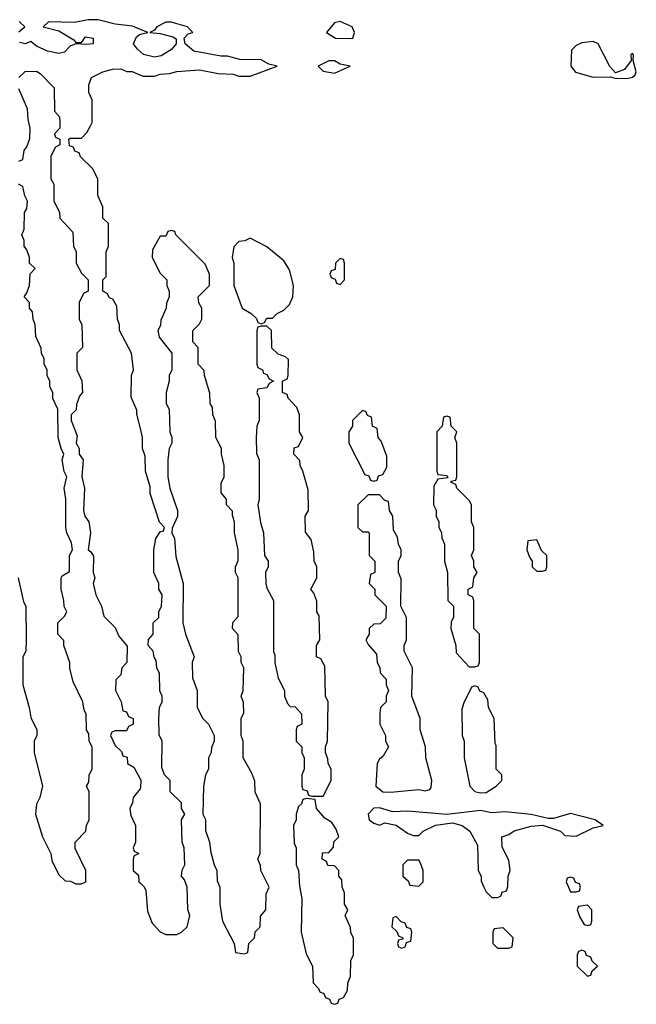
# Model space of a CAD drawing. Header units: inches. Extents: x 2769379 to 2883802, y 684208 to 828654.
# Tile 229 of 256: x 2849571 to 2851764, y 763914 to 767415. Entities that reach past the tile are written whole.
import ezdxf

# ---------------------------------------------------------------- set-up
doc = ezdxf.new("R2010")
doc.units = ezdxf.units.IN
doc.header["$MEASUREMENT"] = 0
doc.layers.add('C8746', color=7, linetype='Continuous')
doc.layers.add('C8756', color=7, linetype='Continuous')

msp = doc.modelspace()

# ---------------------------------------------------------------- linework, layer by layer
at = {"layer": 'C8746', "color": 2, "elevation": 2}
for points in [[(2849567.5, 767372.5), (2849588.7, 767390), (2849569.2, 767409.2)], [(2850000, 767380.7), (2849972.1, 767392.1), (2849910, 767399), (2849850, 767415.3), (2849814.6, 767414.6), (2849765.6, 767405.6), (2849672.7, 767407.3), (2849654, 767390), (2849710, 767376), (2849763.6, 767343.6), (2849770, 767334), (2849790, 767334), (2849805.2, 767354.8), (2849832, 767350), (2849832, 767330), (2849810, 767326.6), (2849770, 767329.3), (2849750, 767321.2), (2849730, 767299.3), (2849710, 767295.1), (2849670, 767303.7), (2849630, 767320.9), (2849610, 767337.2), (2849590, 767329.5), (2849570, 767334)], [(2850000, 767300.9), (2849989.3, 767310), (2849976, 767330), (2849986, 767354), (2849997.2, 767362.8), (2850000, 767363.5)], [(2849568, 767210), (2849590, 767231.3), (2849630, 767232), (2849643.6, 767223.6), (2849692.7, 767172.7), (2849694, 767090), (2849712, 767070), (2849714, 767050), (2849714, 767030), (2849694, 767010), (2849698, 766998), (2849714, 766990), (2849714, 766970), (2849698, 766962), (2849682, 766930), (2849682, 766850), (2849692, 766830), (2849691.6, 766771.6), (2849712, 766730), (2849714, 766710), (2849759.6, 766659.6), (2849762, 766610), (2849772, 766590), (2849772, 766550), (2849790, 766514), (2849814, 766490), (2849814, 766450), (2849798, 766442), (2849782, 766410), (2849782, 766350), (2849792, 766330), (2849794, 766250), (2849774, 766230), (2849774, 766170), (2849791.6, 766131.6), (2849794, 766090), (2849783.6, 766076.4), (2849772.7, 766047.3), (2849771.6, 766028.4), (2849754, 766010), (2849754, 765990), (2849775.3, 765935.3), (2849772, 765910), (2849782, 765890), (2849782, 765870), (2849796, 765850), (2849792, 765790), (2849801, 765750), (2849798, 765670), (2849802, 765650), (2849816, 765630), (2849822.8, 765590), (2849814, 765530), (2849823.6, 765523.6), (2849832.7, 765507.3), (2849832, 765450), (2849838, 765430), (2849832, 765410), (2849842, 765370), (2849862, 765330), (2849870, 765294), (2849910, 765254), (2849923.6, 765223.6), (2849952.7, 765187.3), (2849952, 765130), (2849934, 765110), (2849930, 765086), (2849912.7, 765067.3), (2849912, 765030), (2849932, 764990), (2849938, 764958), (2849950, 764954), (2849958, 764938), (2849974, 764930), (2849974, 764910), (2849958, 764902), (2849950, 764886), (2849910, 764886), (2849898, 764882), (2849894, 764870), (2849910, 764834), (2849932.7, 764812.7), (2849938, 764798), (2849952.7, 764792.7), (2849954, 764770), (2849976.9, 764756.9), (2850000, 764713.7)], [(2850000, 765962), (2849987.3, 766012.7), (2849987.3, 766027.3), (2849967.3, 766072.7), (2849968, 766150), (2849975.3, 766170), (2849968, 766230), (2849926, 766310), (2849926, 766330), (2849918, 766350), (2849916.4, 766396.4), (2849902, 766422), (2849890, 766426), (2849882, 766442), (2849866, 766450), (2849866, 766490), (2849878, 766502), (2849878, 766590), (2849886, 766610), (2849886, 766690), (2849866, 766710), (2849866, 766750), (2849848, 766790), (2849848, 766850), (2849830, 766886), (2849787.3, 766927.3), (2849782, 766942), (2849767.3, 766947.3), (2849762, 766962), (2849747.3, 766967.3), (2849746, 766990), (2849750, 766994), (2849790, 766994), (2849810, 767014), (2849822, 767038), (2849828, 767050), (2849828, 767130), (2849816.4, 767156.4), (2849816.4, 767183.6), (2849826, 767210), (2849866, 767230), (2849900.2, 767239.8), (2849930, 767241), (2849951.6, 767231.6), (2849971.1, 767231.1), (2850000, 767218.4)], [(2849567.3, 766912.7), (2849582, 766918), (2849586, 766950), (2849596.4, 766963.6), (2849607.3, 766992.7), (2849608, 767030), (2849600.2, 767060.2), (2849598, 767098), (2849568, 767170)], [(2849564.7, 765430), (2849584.7, 765344.7), (2849592, 765330), (2849594, 765210), (2849592, 765170), (2849582, 765150), (2849582, 765050), (2849604.7, 764970), (2849610, 764934), (2849632, 764890), (2849632, 764870), (2849622, 764850), (2849622, 764810), (2849651.3, 764690), (2849642, 764650), (2849630, 764626), (2849626.8, 764590), (2849651.3, 764510), (2849682, 764450), (2849685.4, 764425.4), (2849710, 764374), (2849732.7, 764352.7), (2849751.6, 764351.6), (2849770, 764342), (2849790, 764342), (2849806, 764350), (2849806, 764390), (2849768.4, 764468.4), (2849768, 764490), (2849806, 764530), (2849808, 764550), (2849818, 764570), (2849818, 764670), (2849808, 764690), (2849816.4, 764703.6), (2849818, 764730), (2849828, 764750), (2849828, 764830), (2849818, 764850), (2849816.4, 764876.4), (2849808, 764890), (2849807.3, 764947.3), (2849800.4, 764960.4), (2849795.3, 764990), (2849760.4, 765060.4), (2849748.9, 765108.9), (2849748.7, 765130), (2849728, 765190), (2849727.3, 765207.3), (2849706, 765230), (2849706, 765270), (2849730, 765294), (2849738, 765310), (2849728.4, 765328.4), (2849728, 765350), (2849718, 765390), (2849718, 765430), (2849722, 765438), (2849747.3, 765452.7), (2849748, 765510), (2849758, 765530), (2849754.6, 765554.6), (2849738, 765590), (2849735.3, 765610), (2849735.3, 765710), (2849728.7, 765750), (2849738, 765790), (2849728.4, 765808.4), (2849722, 765850), (2849728, 765870), (2849718, 765890), (2849708, 765930), (2849706, 766030), (2849688.4, 766068.4), (2849688, 766090), (2849678, 766110), (2849678, 766130), (2849668, 766150), (2849668, 766170), (2849658, 766190), (2849658, 766210), (2849648.4, 766228.4), (2849647.3, 766247.3), (2849628.4, 766288.4), (2849626, 766330), (2849618, 766350), (2849616.4, 766376.4), (2849606, 766390), (2849606, 766410), (2849586, 766430), (2849596.4, 766443.6), (2849606, 766470), (2849608.4, 766511.6), (2849626, 766530), (2849606, 766550), (2849606, 766570), (2849596.4, 766596.4), (2849586, 766610), (2849586, 766630), (2849578, 766650), (2849586, 766670), (2849588, 766730), (2849596.4, 766743.6), (2849598, 766770), (2849588.4, 766788.4), (2849582, 766822), (2849566, 766830)], [(2850000, 764685.3), (2849999.6, 764680.4), (2849974, 764650), (2849972, 764630), (2849962, 764610), (2849965.4, 764585.4), (2849982, 764550), (2849982, 764490), (2849974, 764470), (2849978, 764458), (2849994, 764450), (2849978, 764442), (2849974, 764430), (2849974, 764390), (2849992.7, 764372.7), (2849994, 764350), (2850000, 764344.4)]]:
    msp.add_lwpolyline(points, dxfattribs=at)
at = {"layer": 'C8756', "color": 2, "elevation": 2}
for points in [[(2850000, 767218.4), (2850010, 767214), (2850050, 767214), (2850070, 767222), (2850103.6, 767223.6), (2850129.2, 767230.8), (2850210, 767237.3), (2850276.4, 767223.6), (2850330, 767222), (2850350, 767214), (2850390, 767214), (2850486, 767250), (2850457.2, 767257.2), (2850430, 767272), (2850353.4, 767273.4), (2850310, 767286), (2850285.6, 767285.6), (2850190, 767303.7), (2850159, 767330), (2850155.3, 767350), (2850170, 767364.7), (2850186, 767370), (2850168, 767390), (2850110, 767406), (2850090, 767406), (2850058, 767390), (2850050, 767378), (2850034, 767370), (2850070, 767366.7), (2850114.9, 767354.9), (2850126.8, 767346.8), (2850127.7, 767330), (2850110.3, 767309.7), (2850073.3, 767286.7), (2850050, 767282.4), (2850011.3, 767291.3), (2850000, 767300.9)], [(2850000, 767363.5), (2850026, 767370), (2850000, 767380.7)], [(2850000, 764344.4), (2850012.7, 764332.7), (2850019.6, 764319.6), (2850025.4, 764245.4), (2850042, 764202), (2850070, 764172), (2850090, 764162), (2850130, 764162), (2850146, 764170), (2850166, 764190), (2850175.3, 764230), (2850168.4, 764251.6), (2850166, 764330), (2850156.4, 764356.4), (2850146, 764370), (2850148.4, 764391.6), (2850158, 764410), (2850155.3, 764470), (2850148, 764490), (2850146, 764570), (2850158, 764590), (2850146, 764610), (2850146, 764630), (2850106, 764670), (2850106, 764710), (2850086, 764730), (2850076.4, 764756.4), (2850078, 764850), (2850067.3, 764872.7), (2850066, 764930), (2850068, 764970), (2850078, 764990), (2850078, 765010), (2850068.9, 765028.9), (2850068, 765090), (2850058, 765110), (2850056.4, 765136.4), (2850048.4, 765148.4), (2850046, 765170), (2850028, 765190), (2850028.4, 765211.6), (2850046, 765230), (2850046, 765270), (2850066, 765290), (2850066, 765310), (2850075.3, 765330), (2850078, 765370), (2850066, 765390), (2850066, 765410), (2850048, 765450), (2850048, 765530), (2850055.3, 765570), (2850070, 765594), (2850082, 765598), (2850086, 765610), (2850068.4, 765628.4), (2850035.3, 765730), (2850034.6, 765754.6), (2850018, 765810), (2850016.4, 765863.6), (2850008, 765890), (2850008, 765930), (2850000, 765962)], [(2850000, 764713.7), (2850002, 764710), (2850000, 764685.3)]]:
    msp.add_lwpolyline(points, dxfattribs=at)
for points in [[(2850710, 767409.2), (2850690, 767404), (2850662, 767370), (2850694, 767350), (2850750, 767348.2), (2850755.3, 767350), (2850762, 767370), (2850753.2, 767390)], [(2851610, 767337.2), (2851570, 767333.2), (2851550, 767324), (2851533.2, 767306.8), (2851530.6, 767250), (2851548.2, 767228.2), (2851610, 767211), (2851672, 767212), (2851687.3, 767207.3), (2851730, 767206.8), (2851750, 767211.3), (2851760.4, 767219.6), (2851764, 767230), (2851752.3, 767270), (2851754, 767290), (2851750, 767295.3), (2851744.7, 767290), (2851746, 767270), (2851722, 767238), (2851690, 767226), (2851669.3, 767249.3), (2851628, 767330)], [(2850690, 767269), (2850670, 767268.7), (2850632, 767250), (2850650, 767232), (2850690, 767224.7), (2850746, 767250), (2850710, 767257.2)], [(2850110, 766666), (2850098, 766662), (2850090, 766646), (2850070, 766646), (2850043.6, 766596.4), (2850042, 766570), (2850070, 766514), (2850094, 766490), (2850094, 766470), (2850102, 766450), (2850102, 766430), (2850092.7, 766407.3), (2850092, 766390), (2850072.7, 766347.3), (2850071.6, 766328.4), (2850062, 766310), (2850066.4, 766286.4), (2850112, 766230), (2850112, 766170), (2850102, 766150), (2850102, 766130), (2850092, 766090), (2850092, 766050), (2850102, 766030), (2850104.7, 765950), (2850112, 765930), (2850112, 765910), (2850102, 765890), (2850098, 765850), (2850098, 765790), (2850104.7, 765750), (2850132, 765670), (2850131.6, 765648.4), (2850112.7, 765607.3), (2850112, 765590), (2850121, 765570), (2850126.4, 765506.4), (2850152, 765410), (2850151.3, 765270), (2850161, 765230), (2850191.3, 765150), (2850184.7, 765130), (2850185.4, 765074.6), (2850202, 765030), (2850202, 764970), (2850222, 764930), (2850242, 764910), (2850262, 764870), (2850262, 764850), (2850252.7, 764827.3), (2850252, 764810), (2850242, 764790), (2850242, 764750), (2850232, 764730), (2850224.7, 764690), (2850222, 764590), (2850231.3, 764571.3), (2850231.6, 764531.6), (2850246, 764490), (2850250, 764454), (2850262, 764410), (2850272, 764390), (2850272.7, 764352.7), (2850282, 764330), (2850282, 764270), (2850292, 764210), (2850334, 764130), (2850338, 764098), (2850370, 764094), (2850382, 764098), (2850386, 764130), (2850406, 764150), (2850408.4, 764171.6), (2850426, 764190), (2850427.3, 764227.3), (2850446, 764250), (2850447.3, 764307.3), (2850458, 764330), (2850428, 764390), (2850427.3, 764407.3), (2850418, 764430), (2850426, 764450), (2850427.3, 764627.3), (2850408.4, 764668.4), (2850407.3, 764707.3), (2850396.4, 764736.4), (2850366, 764790), (2850366, 764850), (2850358, 764870), (2850358, 764930), (2850368, 764950), (2850367.3, 764987.3), (2850358, 765010), (2850366, 765030), (2850368, 765110), (2850358, 765130), (2850358, 765150), (2850348.9, 765168.9), (2850347.3, 765227.3), (2850328, 765250), (2850328.4, 765271.6), (2850347.3, 765292.7), (2850348, 765430), (2850338, 765450), (2850338, 765470), (2850347.3, 765492.7), (2850348, 765530), (2850335.3, 765590), (2850335.3, 765630), (2850327.3, 765652.7), (2850327.3, 765667.3), (2850306, 765690), (2850306, 765710), (2850287.3, 765732.7), (2850287.3, 765767.3), (2850298, 765790), (2850298, 765830), (2850288, 765870), (2850288, 765890), (2850268, 765930), (2850267.3, 765987.3), (2850258, 766010), (2850256.4, 766036.4), (2850248, 766050), (2850247.3, 766087.3), (2850228, 766150), (2850227.3, 766167.3), (2850206, 766190), (2850206, 766250), (2850186, 766270), (2850186, 766310), (2850210, 766334), (2850218, 766350), (2850218, 766390), (2850208.4, 766408.4), (2850206, 766430), (2850246, 766470), (2850246, 766510), (2850230, 766546), (2850126, 766650), (2850122, 766662)], [(2850390, 766638), (2850371.6, 766628.4), (2850350, 766626), (2850332.7, 766607.3), (2850326, 766570), (2850332, 766550), (2850332, 766470), (2850362, 766390), (2850394, 766370), (2850412.7, 766352.7), (2850418, 766338), (2850430, 766334), (2850442, 766338), (2850450, 766354), (2850470, 766354), (2850486, 766370), (2850510, 766382), (2850530, 766402), (2850542, 766430), (2850544, 766470), (2850530, 766526), (2850510, 766558), (2850450, 766608)], [(2850710, 766566), (2850694, 766550), (2850692.7, 766527.3), (2850678, 766522), (2850674, 766510), (2850678, 766498), (2850692.7, 766492.7), (2850698, 766478), (2850710, 766474), (2850726, 766490), (2850726, 766550), (2850722, 766562)], [(2850450, 766326), (2850430, 766326), (2850418, 766322), (2850414, 766310), (2850414, 766190), (2850418, 766178), (2850434, 766170), (2850438, 766158), (2850450, 766154), (2850458, 766138), (2850474, 766130), (2850458, 766122), (2850450, 766106), (2850418, 766102), (2850414, 766090), (2850422, 766070), (2850422, 765990), (2850414, 765970), (2850412, 765930), (2850412.7, 765872.7), (2850422, 765850), (2850422, 765710), (2850418, 765690), (2850427.1, 765627.1), (2850438, 765590), (2850442, 765510), (2850454, 765490), (2850454, 765470), (2850444.7, 765450), (2850446, 765410), (2850450, 765394), (2850474, 765350), (2850474, 765166), (2850478, 765158), (2850478, 765130), (2850490, 765074), (2850512, 765030), (2850512, 765010), (2850523.6, 764983.6), (2850532.7, 764972.7), (2850550, 764972), (2850572.7, 764947.3), (2850574, 764910), (2850558, 764902), (2850554, 764890), (2850554, 764850), (2850574, 764830), (2850574, 764810), (2850582, 764790), (2850582, 764750), (2850574, 764730), (2850574, 764690), (2850578, 764678), (2850592.7, 764672.7), (2850598, 764658), (2850610, 764654), (2850650, 764654), (2850678, 764710), (2850678, 764750), (2850668, 764770), (2850667.3, 764787.3), (2850658, 764810), (2850658, 764830), (2850666, 764850), (2850668, 764990), (2850658, 765010), (2850656.4, 765116.4), (2850642, 765142), (2850626, 765150), (2850626, 765190), (2850638, 765210), (2850635.3, 765295.3), (2850628, 765310), (2850627.3, 765347.3), (2850616.4, 765376.4), (2850606, 765390), (2850628, 765430), (2850628, 765470), (2850618, 765490), (2850616.4, 765523.6), (2850607.3, 765567.3), (2850587.3, 765592.7), (2850586, 765650), (2850598, 765670), (2850596.4, 765743.6), (2850578, 765810), (2850568, 765830), (2850567.3, 765847.3), (2850546, 765870), (2850547.3, 765892.7), (2850562, 765898), (2850578, 765930), (2850566, 765950), (2850566, 766010), (2850556.4, 766036.4), (2850526, 766070), (2850522, 766082), (2850506, 766090), (2850506, 766130), (2850522, 766138), (2850526, 766150), (2850527.3, 766207.3), (2850516.4, 766216.4), (2850490, 766226), (2850467.3, 766247.3), (2850466, 766310)], [(2850790, 766026), (2850754, 765990), (2850754, 765970), (2850742, 765950), (2850742, 765910), (2850798, 765798), (2850812.7, 765792.7), (2850818, 765778), (2850830, 765774), (2850842, 765778), (2850847.3, 765792.7), (2850862, 765798), (2850876.4, 765823.6), (2850876.4, 765863.6), (2850856.4, 765916.4), (2850846, 765930), (2850842, 765962), (2850826, 765970), (2850822, 766002), (2850807.3, 766007.3), (2850802, 766022)], [(2851090, 766006), (2851078, 766002), (2851074, 765970), (2851054, 765950), (2851054, 765810), (2851058, 765798), (2851090, 765794), (2851094, 765786), (2851058, 765782), (2851043.6, 765756.4), (2851042, 765690), (2851051.6, 765671.6), (2851052, 765650), (2851062, 765630), (2851062, 765610), (2851071.6, 765591.6), (2851072.7, 765572.7), (2851082, 765550), (2851082, 765490), (2851092, 765450), (2851094, 765350), (2851114, 765330), (2851114, 765290), (2851105.4, 765274.6), (2851104.7, 765250), (2851122, 765190), (2851123.6, 765163.6), (2851170, 765114), (2851190, 765114), (2851202, 765118), (2851206, 765130), (2851206, 765230), (2851186, 765250), (2851186, 765350), (2851182, 765362), (2851166, 765370), (2851166, 765390), (2851182, 765398), (2851186, 765430), (2851198, 765450), (2851186, 765470), (2851186, 765490), (2851178, 765510), (2851186, 765530), (2851186, 765610), (2851178, 765630), (2851178, 765690), (2851170, 765706), (2851126, 765750), (2851122, 765762), (2851106, 765770), (2851106, 765774), (2851122, 765778), (2851126, 765790), (2851126, 765910), (2851118, 765930), (2851126, 765950), (2851106, 765970), (2851102, 766002)], [(2850850, 765726), (2850810, 765726), (2850774, 765690), (2850774, 765610), (2850790, 765594), (2850810, 765594), (2850814, 765590), (2850814, 765510), (2850834, 765490), (2850834, 765450), (2850818, 765442), (2850814, 765410), (2850834, 765390), (2850834, 765370), (2850874, 765330), (2850872.7, 765287.3), (2850852.7, 765267.3), (2850830, 765266), (2850814, 765250), (2850814, 765230), (2850802, 765210), (2850810, 765194), (2850839.6, 765159.6), (2850842, 765130), (2850851.6, 765111.6), (2850852.7, 765092.7), (2850874, 765070), (2850874, 765050), (2850882, 765030), (2850874, 765010), (2850874, 764990), (2850854, 764970), (2850852, 764950), (2850852, 764910), (2850872, 764870), (2850872, 764850), (2850882, 764830), (2850863.6, 764796.4), (2850850, 764786), (2850842, 764770), (2850838, 764690), (2850862, 764670), (2850890, 764668.4), (2850990, 764678), (2851012.7, 764672.7), (2851030, 764678), (2851034.8, 764685.2), (2851037.2, 764710), (2851015.3, 764790), (2851014, 764830), (2850995.3, 764890), (2850995.3, 764930), (2850966, 765010), (2850968, 765110), (2850938, 765170), (2850938, 765190), (2850946, 765210), (2850946, 765290), (2850926, 765330), (2850927.3, 765427.3), (2850918, 765450), (2850918, 765490), (2850928, 765510), (2850928, 765530), (2850918, 765550), (2850914.6, 765574.6), (2850900.4, 765600.4), (2850898, 765650), (2850886, 765670), (2850882, 765702), (2850870, 765706)], [(2851410, 765566), (2851378, 765562), (2851374, 765530), (2851383.6, 765503.6), (2851394, 765490), (2851394, 765470), (2851410, 765454), (2851430, 765454), (2851442, 765458), (2851446, 765470), (2851446, 765510), (2851427.3, 765527.3)], [(2851190, 765046), (2851178, 765042), (2851150, 764986), (2851143.6, 764963.6), (2851144.7, 764870), (2851152, 764850), (2851152, 764790), (2851171.3, 764690), (2851190, 764671.3), (2851210, 764666), (2851230, 764666.8), (2851266, 764690), (2851286, 764710), (2851286, 764730), (2851266, 764750), (2851266, 764834), (2851262, 764842), (2851258, 764930), (2851238, 764970), (2851236.4, 764996.4), (2851222, 765022), (2851207.3, 765027.3), (2851202, 765042)], [(2850590, 764646), (2850578, 764642), (2850572.7, 764627.3), (2850562, 764618), (2850554, 764590), (2850554, 764570), (2850544.7, 764550), (2850547.5, 764487.5), (2850554, 764470), (2850554, 764410), (2850562, 764390), (2850565.4, 764334.6), (2850574, 764290), (2850572, 764170), (2850590, 764094), (2850612, 764050), (2850614, 763990), (2850634, 763970), (2850638, 763958), (2850652.7, 763952.7), (2850658, 763938), (2850672.7, 763932.7), (2850678, 763918), (2850690, 763914), (2850702, 763918), (2850707.3, 763932.7), (2850722, 763938), (2850736.4, 763963.6), (2850738, 763990), (2850747.3, 764012.7), (2850748, 764070), (2850758, 764090), (2850758, 764150), (2850748.4, 764168.4), (2850747.3, 764187.3), (2850728, 764230), (2850738, 764250), (2850726, 764270), (2850726, 764310), (2850718, 764330), (2850716.4, 764356.4), (2850706, 764370), (2850706, 764390), (2850690, 764406), (2850667.3, 764407.3), (2850662, 764422), (2850646, 764430), (2850647.3, 764452.7), (2850670, 764454), (2850687.3, 764472.7), (2850688.4, 764491.6), (2850706, 764510), (2850696.4, 764536.4), (2850680.4, 764560.4), (2850656.4, 764576.4), (2850626, 764610), (2850622, 764642)], [(2850850, 764612.3), (2850830, 764612), (2850810.4, 764590), (2850814, 764570), (2850830, 764558), (2850850, 764550.7), (2850870, 764558.8), (2850910, 764551), (2850950, 764522), (2850970, 764514), (2850990, 764514), (2851006, 764530), (2851050, 764550.6), (2851110, 764559.1), (2851144.7, 764550), (2851172, 764530), (2851199.6, 764479.6), (2851202, 764390), (2851212, 764370), (2851212.7, 764352.7), (2851222, 764330), (2851230, 764314), (2851250, 764294), (2851270, 764294), (2851282, 764298), (2851287.3, 764312.7), (2851302, 764318), (2851307.3, 764332.7), (2851308, 764370), (2851315.3, 764390), (2851310, 764426), (2851287.3, 764472.7), (2851286, 764510), (2851310, 764518), (2851330, 764530.8), (2851390, 764547.3), (2851430, 764551), (2851494, 764530), (2851510, 764514), (2851550, 764512), (2851610, 764541), (2851646, 764550), (2851618, 764570), (2851530, 764592.3), (2851470, 764575.1), (2851450, 764575.1), (2851389.4, 764589.4), (2851298, 764598), (2851250, 764594.5), (2851210, 764602.7), (2851090, 764589.2), (2850950, 764600.5), (2850898.4, 764598.4)], [(2850990, 764426), (2850950, 764426), (2850934, 764410), (2850934, 764370), (2850952.7, 764352.7), (2850958, 764338), (2850990, 764334), (2851006, 764350), (2851006, 764390), (2850996.4, 764416.4)], [(2851530, 764366), (2851518, 764362), (2851514, 764350), (2851530, 764314), (2851550, 764314), (2851562, 764318), (2851566, 764330), (2851562, 764342), (2851547.3, 764347.3), (2851542, 764362)], [(2851590, 764266), (2851558, 764262), (2851554, 764250), (2851563.6, 764223.6), (2851578, 764198), (2851590, 764194), (2851602, 764198), (2851606, 764210), (2851606, 764250)], [(2850910, 764226), (2850898, 764222), (2850894, 764190), (2850912.7, 764172.7), (2850918, 764158), (2850934, 764150), (2850934, 764146), (2850918, 764142), (2850914, 764130), (2850918, 764118), (2850930, 764114), (2850942, 764118), (2850946, 764134), (2850962, 764138), (2850966, 764170), (2850962, 764182), (2850947.3, 764187.3), (2850942, 764202), (2850927.3, 764207.3)], [(2851290, 764186), (2851258, 764182), (2851254, 764170), (2851254, 764130), (2851270, 764114), (2851310, 764114), (2851322, 764118), (2851326, 764150)], [(2851570, 764106), (2851558, 764102), (2851554, 764090), (2851554, 764050), (2851590, 764014), (2851602, 764018), (2851607.3, 764032.7), (2851626, 764050), (2851607.3, 764067.3), (2851602, 764082), (2851587.3, 764087.3), (2851582, 764102)]]:
    msp.add_lwpolyline(points, close=True, dxfattribs=at)

doc.saveas('drawing.dxf')
